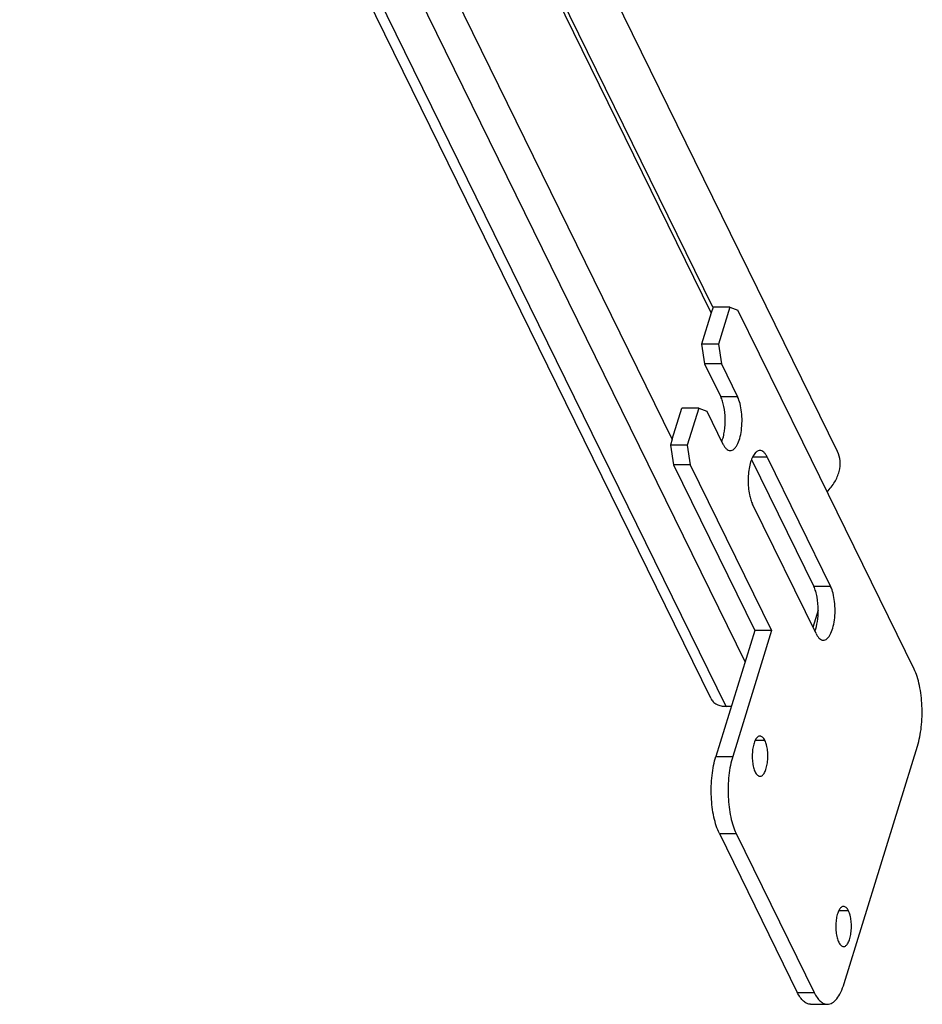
# Model space of a CAD drawing. Header units: millimetres. Extents: x 0 to 2100, y 0 to 2970.
# Tile 10 of 18: x 1280 to 1527, y 874 to 1144. Entities that reach past the tile are written whole.
import ezdxf

# ---------------------------------------------------------------- set-up
doc = ezdxf.new("R2010")
doc.units = ezdxf.units.MM
doc.header["$LTSCALE"] = 193.6
doc.layers.get('0').update_dxf_attribs({"linetype": 'CONTINUOUS'})

msp = doc.modelspace()

# ---------------------------------------------------------------- linework, layer by layer
at = {"color": 9, "linetype": 'CONTINUOUS'}
for p, q in [((1458.36, 1028.94), (1298.36, 1354.97)), ((1473.11, 955.83), (1279.71, 1349.93)), ((1478.3, 967.99), (1290.87, 1349.93)), ((1469.04, 1063.5), (1374.6, 1255.93)), ((1476.25, 1040.56), (1471.64, 1040.56)), ((1484.33, 1024.08), (1480.34, 1024.08)), ((1501.72, 988.65), (1497.11, 988.65)), ((1483.72, 946.5), (1481.06, 946.5)), ((1470.3, 942.11), (1474.91, 942.11)), ((1471.25, 921.04), (1475.85, 921.04)), ((1506.6, 899.88), (1503.94, 899.88)), ((1492.6, 877.53), (1497.21, 877.53))]:
    msp.add_line(p, q, dxfattribs=at)
at = {"color": 7, "linetype": 'CONTINUOUS'}
for p, q in [((1469.5, 1065.09), (1375.85, 1255.93)), ((1503.6, 1025.6), (1390.57, 1255.93)), ((1468.88, 958.03), (1359.69, 1180.55)), ((1469.53, 1065.11), (1469.04, 1063.5)), ((1469.52, 1065.05), (1469.5, 1065.09)), ((1474.14, 1065.11), (1469.53, 1065.11)), ((1474.14, 1065.11), (1471, 1054.94)), ((1474.14, 1065.11), (1476.36, 1064.26)), ((1469.04, 1063.5), (1466.39, 1054.94)), ((1494.1, 1028.12), (1476.36, 1064.26)), ((1471, 1054.94), (1466.39, 1054.94)), ((1466.39, 1054.94), (1467.22, 1049.57)), ((1471, 1054.94), (1471.82, 1049.57)), ((1467.22, 1049.57), (1471.64, 1040.56)), ((1471.82, 1049.57), (1467.22, 1049.57)), ((1471.82, 1049.57), (1476.25, 1040.56)), ((1458.36, 1028.94), (1461, 1037.49)), ((1465.61, 1037.49), (1461, 1037.49)), ((1465.61, 1037.49), (1462.47, 1027.33)), ((1465.61, 1037.49), (1467.83, 1036.65)), ((1467.83, 1036.65), (1472.25, 1027.63)), ((1458.36, 1028.94), (1457.86, 1027.33)), ((1457.86, 1027.33), (1458.69, 1021.96)), ((1462.47, 1027.33), (1457.86, 1027.33)), ((1462.47, 1027.33), (1463.29, 1021.96)), ((1524.56, 966.04), (1494.1, 1028.12)), ((1458.69, 1021.96), (1480.95, 976.58)), ((1463.29, 1021.96), (1458.69, 1021.96)), ((1463.29, 1021.96), (1485.56, 976.58)), ((1480.05, 1023.42), (1497.11, 988.65)), ((1484.33, 1024.08), (1501.72, 988.65)), ((1497.72, 975.73), (1480.34, 1011.16)), ((1498.33, 982.13), (1496.88, 977.45)), ((1480.95, 976.58), (1470.3, 942.11)), ((1485.56, 976.58), (1474.91, 942.11)), ((1485.56, 976.58), (1480.95, 976.58)), ((1474.54, 955.83), (1473.11, 955.83)), ((1505.41, 879.95), (1525.5, 944.97)), ((1471.25, 921.04), (1492.6, 877.53)), ((1475.85, 921.04), (1497.21, 877.53)), ((1496.23, 874.28), (1500.84, 874.28))]:
    msp.add_line(p, q, dxfattribs=at)
for points, knots in [([(1471.93, 1028.29), (1472.1, 1028.73), (1472.39, 1029.69), (1472.79, 1031.79), (1472.94, 1034.57), (1472.67, 1037.31), (1472.17, 1039.3), (1471.83, 1040.17), (1471.64, 1040.56)], [0, 0, 0, 0, 0.112935, 0.238709, 0.510778, 0.777042, 0.895948, 1, 1, 1, 1]), ([(1474.25, 1025.85), (1474.42, 1025.85), (1474.78, 1025.92), (1475.27, 1026.24), (1475.73, 1026.73), (1476.33, 1027.68), (1476.91, 1029.25), (1477.34, 1031.44), (1477.51, 1033.88), (1477.39, 1036.34), (1477, 1038.59), (1476.54, 1039.96), (1476.25, 1040.56)], [0, 0, 0, 0, 0.031393, 0.066536, 0.107892, 0.156539, 0.275362, 0.417885, 0.573838, 0.730884, 0.876531, 1, 1, 1, 1]), ([(1472.25, 1027.63), (1472.38, 1027.37), (1472.65, 1026.89), (1473.14, 1026.31), (1473.67, 1025.94), (1474.07, 1025.85), (1474.25, 1025.85)], [0, 0, 0, 0, 0.315947, 0.582084, 0.804557, 1, 1, 1, 1]), ([(1482.33, 1025.87), (1482.19, 1025.87), (1481.9, 1025.82), (1481.49, 1025.61), (1481.09, 1025.26), (1480.57, 1024.59), (1480.01, 1023.45), (1479.53, 1021.81), (1479.21, 1019.9), (1479.09, 1017.84), (1479.17, 1015.77), (1479.36, 1014.41), (1479.5, 1013.76)], [0, 0, 0, 0, 0.031366, 0.065416, 0.104134, 0.148636, 0.256057, 0.386402, 0.534076, 0.691378, 0.849614, 1, 1, 1, 1]), ([(1484.33, 1024.08), (1484.2, 1024.35), (1483.93, 1024.83), (1483.44, 1025.41), (1482.91, 1025.78), (1482.52, 1025.87), (1482.33, 1025.87)], [0, 0, 0, 0, 0.315947, 0.582084, 0.804557, 1, 1, 1, 1]), ([(1500.76, 1014.55), (1501.55, 1015.37), (1502.9, 1017.1), (1504.17, 1020.02), (1504.48, 1022.95), (1503.99, 1024.79), (1503.6, 1025.6)], [0, 0, 0, 0, 0.281505, 0.540409, 0.777208, 1, 1, 1, 1]), ([(1479.5, 1013.76), (1479.59, 1013.28), (1479.82, 1012.4), (1480.15, 1011.54), (1480.34, 1011.16)], [0, 0, 0, 0, 0.532916, 1, 1, 1, 1]), ([(1498.33, 982.13), (1498.33, 983.34), (1498.19, 985.11), (1497.68, 987.27), (1497.32, 988.23), (1497.11, 988.65)], [0, 0, 0, 0, 0.544219, 0.788055, 1, 1, 1, 1]), ([(1499.72, 973.94), (1499.89, 973.94), (1500.25, 974.02), (1500.74, 974.33), (1501.2, 974.83), (1501.8, 975.78), (1502.38, 977.34), (1502.82, 979.54), (1502.98, 981.98), (1502.86, 984.43), (1502.47, 986.68), (1502.01, 988.06), (1501.72, 988.65)], [0, 0, 0, 0, 0.031393, 0.066536, 0.107892, 0.156539, 0.275362, 0.417885, 0.573838, 0.730884, 0.876531, 1, 1, 1, 1]), ([(1497.4, 976.39), (1497.73, 977.24), (1498.18, 979.14), (1498.33, 981.09), (1498.33, 982.13)], [0, 0, 0, 0, 0.466668, 1, 1, 1, 1]), ([(1497.72, 975.73), (1497.85, 975.46), (1498.13, 974.99), (1498.61, 974.41), (1499.14, 974.03), (1499.54, 973.94), (1499.72, 973.94)], [0, 0, 0, 0, 0.315947, 0.582084, 0.804557, 1, 1, 1, 1]), ([(1525.5, 944.97), (1525.76, 945.78), (1526.18, 947.51), (1526.73, 951.18), (1526.87, 955.94), (1526.33, 960.58), (1525.46, 963.92), (1524.88, 965.38), (1524.56, 966.04)], [0, 0, 0, 0, 0.118656, 0.247503, 0.519266, 0.780756, 0.89736, 1, 1, 1, 1]), ([(1468.88, 958.03), (1469.05, 957.69), (1469.52, 957.05), (1470.51, 956.34), (1471.75, 955.91), (1472.64, 955.83), (1473.11, 955.83)], [0, 0, 0, 0, 0.226855, 0.465046, 0.722054, 1, 1, 1, 1]), ([(1482.39, 947.69), (1482.28, 947.69), (1482.04, 947.64), (1481.71, 947.43), (1481.4, 947.1), (1481.01, 946.47), (1480.62, 945.42), (1480.33, 943.96), (1480.22, 942.33), (1480.29, 940.7), (1480.55, 939.19), (1480.86, 938.28), (1481.06, 937.88)], [0, 0, 0, 0, 0.031393, 0.066536, 0.107892, 0.156539, 0.275362, 0.417885, 0.573838, 0.730884, 0.876531, 1, 1, 1, 1]), ([(1483.72, 946.5), (1483.63, 946.68), (1483.45, 946.99), (1483.13, 947.38), (1482.77, 947.63), (1482.51, 947.69), (1482.39, 947.69)], [0, 0, 0, 0, 0.315948, 0.582084, 0.804557, 1, 1, 1, 1]), ([(1482.39, 936.69), (1482.5, 936.69), (1482.74, 936.74), (1483.07, 936.95), (1483.37, 937.28), (1483.77, 937.91), (1484.16, 938.96), (1484.45, 940.42), (1484.56, 942.05), (1484.48, 943.69), (1484.22, 945.19), (1483.91, 946.1), (1483.72, 946.5)], [0, 0, 0, 0, 0.031393, 0.066536, 0.107892, 0.156539, 0.275362, 0.417885, 0.573838, 0.730884, 0.876531, 1, 1, 1, 1]), ([(1471.25, 921.04), (1470.92, 921.7), (1470.35, 923.17), (1469.47, 926.5), (1468.93, 931.14), (1469.07, 935.9), (1469.63, 939.58), (1470.05, 941.3), (1470.3, 942.11)], [0, 0, 0, 0, 0.10264, 0.219244, 0.480734, 0.752497, 0.881344, 1, 1, 1, 1]), ([(1474.91, 942.11), (1474.66, 941.3), (1474.23, 939.58), (1473.68, 935.9), (1473.54, 931.14), (1474.08, 926.5), (1474.96, 923.17), (1475.53, 921.7), (1475.85, 921.04)], [0, 0, 0, 0, 0.118656, 0.247503, 0.519266, 0.780756, 0.89736, 1, 1, 1, 1]), ([(1481.06, 937.88), (1481.14, 937.71), (1481.32, 937.39), (1481.65, 937), (1482, 936.75), (1482.27, 936.69), (1482.39, 936.69)], [0, 0, 0, 0, 0.315948, 0.582084, 0.804557, 1, 1, 1, 1]), ([(1505.27, 901.07), (1505.16, 901.07), (1504.92, 901.02), (1504.59, 900.81), (1504.28, 900.48), (1503.88, 899.85), (1503.49, 898.8), (1503.2, 897.34), (1503.09, 895.71), (1503.17, 894.07), (1503.43, 892.57), (1503.74, 891.66), (1503.94, 891.26)], [0, 0, 0, 0, 0.031393, 0.066536, 0.107892, 0.156539, 0.275362, 0.417885, 0.573838, 0.730884, 0.876531, 1, 1, 1, 1]), ([(1506.6, 899.88), (1506.51, 900.05), (1506.33, 900.37), (1506.01, 900.76), (1505.65, 901.01), (1505.39, 901.07), (1505.27, 901.07)], [0, 0, 0, 0, 0.315948, 0.582084, 0.804557, 1, 1, 1, 1]), ([(1505.27, 890.07), (1505.38, 890.07), (1505.62, 890.12), (1505.95, 890.33), (1506.25, 890.66), (1506.65, 891.29), (1507.04, 892.34), (1507.33, 893.8), (1507.44, 895.43), (1507.36, 897.07), (1507.1, 898.57), (1506.79, 899.48), (1506.6, 899.88)], [0, 0, 0, 0, 0.031393, 0.066536, 0.107892, 0.156539, 0.275362, 0.417885, 0.573838, 0.730884, 0.876531, 1, 1, 1, 1]), ([(1503.94, 891.26), (1504.02, 891.08), (1504.2, 890.77), (1504.53, 890.38), (1504.88, 890.13), (1505.15, 890.07), (1505.27, 890.07)], [0, 0, 0, 0, 0.315948, 0.582084, 0.804557, 1, 1, 1, 1]), ([(1500.84, 874.28), (1501.06, 874.28), (1501.52, 874.35), (1502.18, 874.65), (1502.81, 875.13), (1503.67, 876.06), (1504.61, 877.68), (1505.16, 879.14), (1505.41, 879.95)], [0, 0, 0, 0, 0.085908, 0.17754, 0.27941, 0.394403, 0.668127, 1, 1, 1, 1]), ([(1496.23, 874.28), (1495.9, 874.28), (1495.18, 874.44), (1494.22, 875.12), (1493.33, 876.18), (1492.84, 877.05), (1492.6, 877.53)], [0, 0, 0, 0, 0.195443, 0.417916, 0.684053, 1, 1, 1, 1]), ([(1497.21, 877.53), (1497.44, 877.05), (1497.93, 876.18), (1498.82, 875.12), (1499.79, 874.44), (1500.5, 874.28), (1500.84, 874.28)], [0, 0, 0, 0, 0.315947, 0.582084, 0.804557, 1, 1, 1, 1])]:
    msp.add_open_spline(points, degree=3, knots=knots, dxfattribs=at)

doc.saveas('drawing.dxf')
